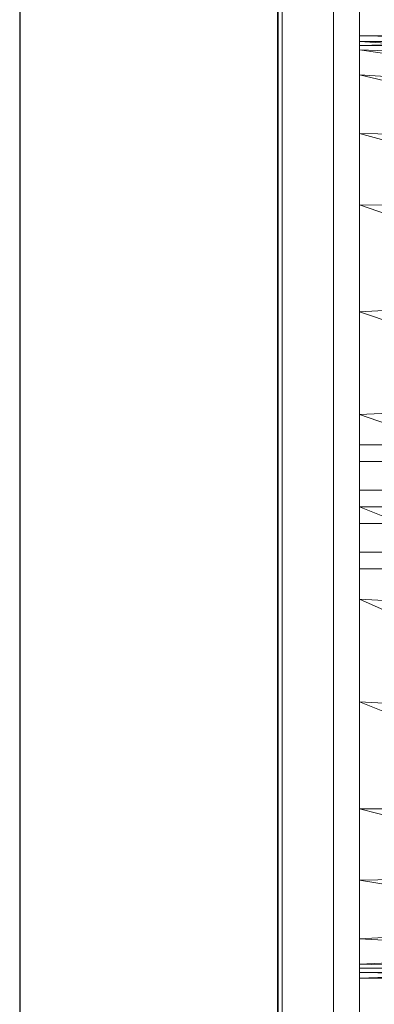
# Model space of a CAD drawing. Header units: metres. Extents: x 391.1 to 427.5, y 12.7 to 28.4.
# Tile 32 of 140: x 404.337 to 404.474, y 26.348 to 26.729. Entities that reach past the tile are written whole.
import ezdxf

# ---------------------------------------------------------------- set-up
doc = ezdxf.new("R2010")
doc.units = ezdxf.units.M
doc.layers.add('01_SUELOS', color=7, linetype='Continuous', lineweight=25, true_color=0x007f00)
for name, color, linetype, lineweight in [('02_MOBILIARIO', 7, 'Continuous', 18), ('A-DETL-____-MBND', 7, 'Continuous', 18), ('A-GENM-____-OTLN', 7, 'Continuous', 18), ('A-WALL-____-MCUT', 7, 'Continuous', 25), ('A-WALL-____-OTLN', 7, 'Continuous', 25)]:
    doc.layers.add(name, color=color, linetype=linetype, lineweight=lineweight)

# ---------------------------------------------------------------- blocks, each defined once
blk = doc.blocks.new('Family - Rentamans P1-154566-04_CLI_AIGUA_P1')
at = {"layer": 'A-DETL-____-MBND', "color": 253, "true_color": 0xaaaaaa}
for p, q in [((0, 0.36146), (0, 0.36526)), ((0, 0.36526), (0, 0.36308)), ((0.10273, 0.3648), (0, 0.36526)), ((0.10273, 0.36283), (0, 0.36526)), ((0.10273, 0.3648), (0, 0.36146)), ((0, 0.36308), (0, 0.35983)), ((0.10273, 0.36283), (0, 0.36308)), ((0, 0.36308), (0.10273, 0.35585)), ((0.10273, 0.36141), (0, 0.36146)), ((0, 0.36146), (0, 0.00406)), ((0, 0.35983), (0, 0.35008)), ((0.10273, 0.35585), (0, 0.35983)), ((0, 0.35983), (0.10273, 0.34405)), ((0, 0.35008), (0, 0.32734)), ((0.10273, 0.34405), (0, 0.35008)), ((0, 0.35008), (0.10273, 0.32574)), ((0, 0.32734), (0, 0.29972)), ((0.10273, 0.32574), (0, 0.32734)), ((0, 0.32734), (0.10273, 0.29924)), ((0, 0.29972), (0, 0.2583)), ((0.10273, 0.29924), (0, 0.29972)), ((0, 0.29972), (0.10273, 0.26415)), ((0.10273, 0.26415), (0, 0.2583)), ((0, 0.2583), (0, 0.2185)), ((0, 0.2583), (0.10273, 0.22395)), ((0.10273, 0.22395), (0, 0.2185)), ((0, 0.2185), (0, 0.18276)), ((0, 0.2185), (0.10273, 0.18276)), ((0, 0.20033), (0, 0.20676)), ((0, 0.20676), (0.02, 0.20676)), ((0, 0.20676), (0.02, 0.20676)), ((0, 0.20676), (0, 0.20033)), ((0, 0.20033), (0, 0.18919)), ((0.02, 0.20033), (0, 0.20033)), ((0, 0.18919), (0, 0.20033)), ((0, 0.20033), (0.02, 0.20033)), ((0, 0.18919), (0.02, 0.18919)), ((0, 0.18919), (0, 0.17633)), ((0, 0.17633), (0, 0.18919)), ((0, 0.18919), (0.02, 0.18919)), ((0, 0.18276), (0, 0.14702)), ((0, 0.18276), (0.10273, 0.14157)), ((0.10273, 0.18276), (0, 0.18276)), ((0, 0.17633), (0.02, 0.17633)), ((0, 0.17633), (0, 0.16519)), ((0, 0.16519), (0, 0.17633)), ((0, 0.17633), (0.02, 0.17633)), ((0, 0.16519), (0.02, 0.16519)), ((0, 0.16519), (0, 0.15876)), ((0, 0.15876), (0, 0.16519)), ((0, 0.16519), (0.02, 0.16519)), ((0, 0.15876), (0.02, 0.15876)), ((0, 0.15876), (0.02, 0.15876)), ((0, 0.14702), (0, 0.10722)), ((0.10273, 0.14157), (0, 0.14702)), ((0, 0.14702), (0.10273, 0.10137)), ((0, 0.10722), (0, 0.06579)), ((0.10273, 0.10137), (0, 0.10722)), ((0, 0.10722), (0.10273, 0.06628)), ((0.10273, 0.06628), (0, 0.06579)), ((0, 0.06579), (0, 0.03818)), ((0, 0.06579), (0.10273, 0.03978)), ((0.10273, 0.03978), (0, 0.03818)), ((0, 0.03818), (0, 0.01543)), ((0, 0.03818), (0.10273, 0.02147)), ((0.10273, 0.02147), (0, 0.01543)), ((0, 0.01543), (0, 0.00569)), ((0, 0.01543), (0.10273, 0.00966)), ((0.10273, 0.00966), (0, 0.00569)), ((0, 0.00569), (0, 0.00244)), ((0, 0.00569), (0.10273, 0.00269)), ((0, 0.00406), (0.10273, 0.00411)), ((0, 0.00026), (0.10273, 0.00411)), ((0, 0.00026), (0, 0.00406)), ((0.10273, 0.00269), (0, 0.00244)), ((0, 0.00244), (0, 0.00026)), ((0, 0.00244), (0.10273, 0)), ((0, 0.00026), (0.10273, 0))]:
    blk.add_line(p, q, dxfattribs=at)
blk = doc.blocks.new('Family - LONDR55-XX_ZZ-ARQ-CAA-M3D-Londres55-154669-04_CLI_AIGUA_P1')
at = {"layer": 'A-GENM-____-OTLN', "color": 253, "true_color": 0xaaaaaa}
for p, q in [((0.6, 0.03), (0, 0.03)), ((0.6, 0.03), (0, 0.03)), ((0, 0.01), (0.6, 0.01)), ((0, 0.01), (0.6, 0.01)), ((0.6, 0.01), (0, 0.01)), ((0, 0.01), (0.6, 0.01)), ((0, 0), (0.6, 0)), ((0.6, 0), (0, 0))]:
    blk.add_line(p, q, dxfattribs=at)
blk = doc.blocks.new('Family - Mirall P1-154670-04_CLI_AIGUA_P1')
blk.add_blockref('Family - LONDR55-XX_ZZ-ARQ-CAA-M3D-Londres55-154669-04_CLI_AIGUA_P1', (0, 0))
blk = doc.blocks.new('Family - Envans P1-154705-04_CLI_AIGUA_P1')
at = {"layer": 'A-WALL-____-MCUT', "color": 253, "true_color": 0xaaaaaa}
for p, q in [((4.55879, 0.1), (0, 0.1)), ((0, 0), (4.55879, 0))]:
    blk.add_line(p, q, dxfattribs=at)
at = {"layer": 'A-WALL-____-OTLN', "color": 253, "true_color": 0xaaaaaa}
for p, q in [((4.55879, 0.1), (0, 0.1)), ((0, 0), (4.55879, 0))]:
    blk.add_line(p, q, dxfattribs=at)
at = {"layer": 'A-WALL-____-OTLN', "color": 253, "lineweight": 18, "true_color": 0xaaaaaa}
blk.add_line((0, 0), (4.55879, 0), dxfattribs=at)
blk = doc.blocks.new('Family - LONDR55-XX_ZZ-ARQ-CAA-M3D-Londres55-154745-04_CLI_AIGUA_P1')
at = {"layer": '01_SUELOS', "color": 9, "true_color": 0xaad4aa}
for p, q in [((0, 2.1), (0, 0)), ((0, 0), (0, 2.1))]:
    blk.add_line(p, q, dxfattribs=at)
blk = doc.blocks.new('Family - LONDR55-XX_ZZ-ARQ-CAA-M3D-Londres55-155045-04_CLI_AIGUA_P1')
at = {"layer": '01_SUELOS', "color": 9, "true_color": 0xaad4aa}
for p, q in [((6.1394, 11.05385), (6.1394, 14.95764)), ((6.1394, 14.95764), (6.1394, 11.05385))]:
    blk.add_line(p, q, dxfattribs=at)
blk = doc.blocks.new('LONDR55-XX_ZZ-ARQ-CAA-M3D-Londres55_ifc-1-04_CLI_AIGUA_P1')
at = {"layer": '01_SUELOS', "color": 253, "lineweight": 18, "true_color": 0xaaaaaa}
for name, p in [('Family - LONDR55-XX_ZZ-ARQ-CAA-M3D-Londres55-155045-04_CLI_AIGUA_P1', (398.29721, 13.12061)), ('Family - LONDR55-XX_ZZ-ARQ-CAA-M3D-Londres55-154745-04_CLI_AIGUA_P1', (404.43662, 25.92946))]:
    blk.add_blockref(name, p, dxfattribs=at)
at = {"layer": '02_MOBILIARIO', "color": 253, "lineweight": 18, "true_color": 0xaaaaaa}
blk.add_blockref('Family - Rentamans P1-154566-04_CLI_AIGUA_P1', (404.46838, 26.35771), dxfattribs=at)
at = {"layer": 'A-GENM-____-OTLN', "color": 253, "lineweight": 18, "true_color": 0xaaaaaa, "rotation": 90}
blk.add_blockref('Family - Mirall P1-154670-04_CLI_AIGUA_P1', (404.46831, 26.22386), dxfattribs=at)
at = {"layer": 'A-WALL-____-OTLN', "color": 253, "lineweight": 18, "true_color": 0xaaaaaa, "rotation": 90}
blk.add_blockref('Family - Envans P1-154705-04_CLI_AIGUA_P1', (404.43662, 23.51946), dxfattribs=at)

msp = doc.modelspace()

# ---------------------------------------------------------------- block references
at = {"lineweight": 5}
msp.add_blockref('LONDR55-XX_ZZ-ARQ-CAA-M3D-Londres55_ifc-1-04_CLI_AIGUA_P1', (0, 0), dxfattribs=at)

doc.saveas('drawing.dxf')
